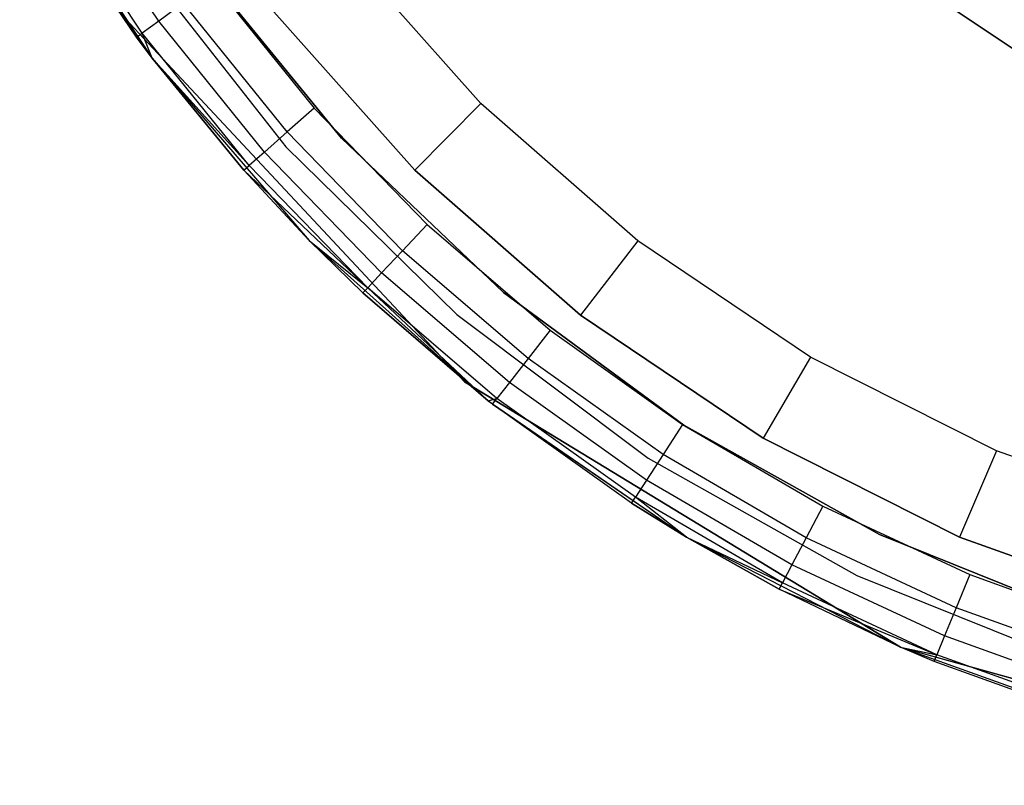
# Model space of a CAD drawing. Extents: x 0.1 to 15.8, y -7.9 to 7.9.
# Tile 3 of 17: x 6.586 to 7.412, y -1.56 to -0.918. Entities that reach past the tile are written whole.
import ezdxf

# ---------------------------------------------------------------- set-up
doc = ezdxf.new("R2010")
doc.units = 0
doc.header["$MEASUREMENT"] = 0
doc.layers.get('0').update_dxf_attribs({"color": 13, "linetype": 'CONTINUOUS'})

# ---------------------------------------------------------------- blocks, each defined once
blk = doc.blocks.new('CZ_0022__330X330X1200_PM_2')
at = {"color": 0}
for p, q in [((6.58573, -0.78181, 0.72629), (6.69693, -0.95021, 0.72629)), ((6.58573, -0.78181, 0.72629), (6.69693, -0.95021, 0.72629)), ((6.70239, -0.91895, 1.88433), (6.624, -0.80144, 1.88433)), ((6.70239, -0.91895, 1.88433), (6.624, -0.80144, 1.88433)), ((6.6838, -0.93261, 1.82865), (6.60425, -0.81336, 1.82865)), ((6.60425, -0.81336, 1.82865), (6.69693, -0.95021, 0.72629)), ((6.60425, -0.81336, 1.82865), (6.69693, -0.95021, 0.72629)), ((6.6838, -0.93261, 1.82865), (6.60425, -0.81336, 1.82865)), ((6.68863, -0.92906, 1.85879), (6.60939, -0.81026, 1.85879)), ((6.68863, -0.92906, 1.85879), (6.60939, -0.81026, 1.85879)), ((6.97281, -0.98824, 0.51393), (6.85668, -0.85763, 0.51393)), ((6.97281, -0.98824, 0.51393), (6.85668, -0.85763, 0.51393)), ((7.41869, -0.94179, 48.91527), (7.28429, -0.85167, 48.91527)), ((7.28429, -0.85167, 51.9074), (7.41869, -0.94179, 51.9074)), ((7.41869, -0.94179, 48.91527), (7.28429, -0.85167, 48.91527)), ((7.28429, -0.85167, 51.9074), (7.41869, -0.94179, 51.9074)), ((6.6852, -0.86653, 0.72629), (6.80915, -1.02456, 0.72629)), ((6.6852, -0.86653, 0.72629), (6.80915, -1.02456, 0.72629)), ((6.6852, -0.86653, 1.86802), (6.80915, -1.02456, 1.86802)), ((6.6852, -0.86653, 1.86802), (6.80915, -1.02456, 1.86802)), ((6.73689, -0.8717, 1.67535), (6.85573, -1.01722, 1.67535)), ((6.85573, -1.01722, 1.71472), (6.73689, -0.8717, 1.71472)), ((6.73689, -0.8717, 1.67535), (6.85573, -1.01722, 1.67535)), ((6.85573, -1.01722, 1.71472), (6.73689, -0.8717, 1.71472)), ((6.74725, -0.88598, 1.90739), (6.83281, -0.99193, 1.90739)), ((6.74725, -0.88598, 1.90739), (6.83281, -0.99193, 1.90739)), ((6.95892, -1.22159, 0.80503), (6.66619, -0.90816, 0.80503)), ((6.66619, -0.90816, 0.72629), (6.95892, -1.22159, 0.72629)), ((6.66619, -0.90816, 0.72629), (6.95892, -1.22159, 0.72629)), ((6.95892, -1.22159, 0.80503), (6.66619, -0.90816, 0.80503)), ((6.72297, -0.90383, 1.9014), (6.70239, -0.91895, 1.88433)), ((6.72297, -0.90383, 1.9014), (6.70239, -0.91895, 1.88433)), ((6.81026, -1.01191, 1.9014), (6.72297, -0.90383, 1.9014)), ((6.81026, -1.01191, 1.9014), (6.72297, -0.90383, 1.9014)), ((6.79466, -0.90615, 0.59267), (6.91737, -1.04415, 0.59267)), ((6.91737, -1.04415, 1.06511), (6.79466, -0.90615, 1.06511)), ((6.91737, -1.04415, 1.06511), (6.79466, -0.90615, 1.06511)), ((6.79466, -0.90615, 0.59267), (6.91737, -1.04415, 0.59267)), ((6.70239, -0.91895, 1.88433), (6.68863, -0.92906, 1.85879)), ((6.70239, -0.91895, 1.88433), (6.68863, -0.92906, 1.85879)), ((6.79113, -1.02885, 1.88433), (6.70239, -0.91895, 1.88433)), ((6.79113, -1.02885, 1.88433), (6.70239, -0.91895, 1.88433)), ((6.6838, -0.93261, 1.82865), (6.68863, -0.92906, 1.85879)), ((6.6838, -0.93261, 1.82865), (6.68863, -0.92906, 1.85879)), ((6.69693, -0.95021, 1.82865), (6.6838, -0.93261, 1.82865)), ((6.6838, -0.93261, 1.82865), (6.69693, -0.95021, 0.72629)), ((6.6838, -0.93261, 1.82865), (6.69693, -0.95021, 0.72629)), ((6.69693, -0.95021, 1.82865), (6.6838, -0.93261, 1.82865)), ((6.69693, -0.95021, 1.82865), (6.68863, -0.92906, 1.85879)), ((6.69693, -0.95021, 1.82865), (6.68863, -0.92906, 1.85879)), ((6.77835, -1.04017, 1.85879), (6.68863, -0.92906, 1.85879)), ((6.77835, -1.04017, 1.85879), (6.68863, -0.92906, 1.85879)), ((6.69693, -0.95021, 1.82865), (6.69693, -0.95021, 0.72629)), ((6.69693, -0.95021, 0.72629), (6.77387, -1.04414, 1.82865)), ((6.77387, -1.04414, 1.82865), (6.69693, -0.95021, 1.82865)), ((6.69693, -0.95021, 0.72629), (6.77387, -1.04414, 1.82865)), ((6.69693, -0.95021, 0.72629), (6.82874, -1.103, 0.72629)), ((6.69693, -0.95021, 1.82865), (6.69693, -0.95021, 0.72629)), ((6.69693, -0.95021, 0.72629), (6.82874, -1.103, 0.72629)), ((6.69693, -0.95021, 1.82865), (6.77835, -1.04017, 1.85879)), ((6.69693, -0.95021, 1.82865), (6.77835, -1.04017, 1.85879)), ((6.77387, -1.04414, 1.82865), (6.69693, -0.95021, 1.82865)), ((6.97281, -0.98824, 0.51393), (6.91737, -1.04415, 0.59267)), ((6.97281, -0.98824, 0.51393), (6.91737, -1.04415, 0.59267)), ((7.1044, -1.10327, 0.51393), (6.97281, -0.98824, 0.51393)), ((7.1044, -1.10327, 0.51393), (6.97281, -0.98824, 0.51393)), ((6.83281, -0.99193, 1.90739), (6.81026, -1.01191, 1.9014)), ((6.83281, -0.99193, 1.90739), (6.81026, -1.01191, 1.9014)), ((6.83281, -0.99193, 1.90739), (6.92765, -1.08967, 1.90739)), ((6.83281, -0.99193, 1.90739), (6.92765, -1.08967, 1.90739)), ((6.81026, -1.01191, 1.9014), (6.79113, -1.02885, 1.88433)), ((6.81026, -1.01191, 1.9014), (6.79113, -1.02885, 1.88433)), ((6.90701, -1.11161, 1.9014), (6.81026, -1.01191, 1.9014)), ((6.90701, -1.11161, 1.9014), (6.81026, -1.01191, 1.9014)), ((6.80915, -1.02456, 0.72629), (6.95267, -1.16507, 0.72629)), ((6.80915, -1.02456, 0.72629), (6.95267, -1.16507, 0.72629)), ((6.80915, -1.02456, 0.72629), (6.80915, -1.02456, 1.86802)), ((6.80915, -1.02456, 1.86802), (6.95267, -1.16507, 1.86802)), ((6.80915, -1.02456, 0.72629), (6.80915, -1.02456, 1.86802)), ((6.80915, -1.02456, 1.86802), (6.95267, -1.16507, 1.86802)), ((6.85573, -1.01722, 1.67535), (6.85573, -1.01722, 1.71472)), ((6.85573, -1.01722, 1.67535), (6.99187, -1.14669, 1.67535)), ((6.99187, -1.14669, 1.71472), (6.85573, -1.01722, 1.71472)), ((6.85573, -1.01722, 1.67535), (6.85573, -1.01722, 1.71472)), ((6.85573, -1.01722, 1.67535), (6.99187, -1.14669, 1.67535)), ((6.99187, -1.14669, 1.71472), (6.85573, -1.01722, 1.71472)), ((6.79113, -1.02885, 1.88433), (6.77835, -1.04017, 1.85879)), ((6.79113, -1.02885, 1.88433), (6.77835, -1.04017, 1.85879)), ((6.8895, -1.13022, 1.88433), (6.79113, -1.02885, 1.88433)), ((6.8895, -1.13022, 1.88433), (6.79113, -1.02885, 1.88433)), ((6.77387, -1.04414, 1.82865), (6.77835, -1.04017, 1.85879)), ((6.77387, -1.04414, 1.82865), (6.77835, -1.04017, 1.85879)), ((6.87781, -1.14265, 1.85879), (6.77835, -1.04017, 1.85879)), ((6.87781, -1.14265, 1.85879), (6.77835, -1.04017, 1.85879)), ((6.82874, -1.103, 0.72629), (6.77387, -1.04414, 1.82865)), ((6.82874, -1.103, 0.72629), (6.77387, -1.04414, 1.82865)), ((6.82874, -1.103, 1.82865), (6.77387, -1.04414, 1.82865)), ((6.77387, -1.04414, 1.82865), (6.87781, -1.14265, 1.85879)), ((6.77387, -1.04414, 1.82865), (6.87781, -1.14265, 1.85879)), ((6.82874, -1.103, 1.82865), (6.77387, -1.04414, 1.82865)), ((6.91737, -1.04415, 0.59267), (6.91737, -1.04415, 1.06511)), ((6.91737, -1.04415, 0.59267), (7.0564, -1.16569, 0.59267)), ((7.0564, -1.16569, 1.06511), (6.91737, -1.04415, 1.06511)), ((6.91737, -1.04415, 0.59267), (6.91737, -1.04415, 1.06511)), ((7.0564, -1.16569, 1.06511), (6.91737, -1.04415, 1.06511)), ((6.91737, -1.04415, 0.59267), (7.0564, -1.16569, 0.59267)), ((6.92765, -1.08967, 1.90739), (6.90701, -1.11161, 1.9014)), ((6.92765, -1.08967, 1.90739), (6.90701, -1.11161, 1.9014)), ((6.92765, -1.08967, 1.90739), (7.03099, -1.17837, 1.90739)), ((6.92765, -1.08967, 1.90739), (7.03099, -1.17837, 1.90739)), ((6.8737, -1.14702, 1.82865), (6.82874, -1.103, 0.72629)), ((6.82874, -1.103, 0.72629), (6.97902, -1.23768, 0.72629)), ((6.82874, -1.103, 0.72629), (6.82874, -1.103, 1.82865)), ((6.82874, -1.103, 0.72629), (6.82874, -1.103, 1.82865)), ((6.8737, -1.14702, 1.82865), (6.82874, -1.103, 0.72629)), ((6.8737, -1.14702, 1.82865), (6.82874, -1.103, 1.82865)), ((6.82874, -1.103, 0.72629), (6.97902, -1.23768, 0.72629)), ((6.82874, -1.103, 1.82865), (6.87781, -1.14265, 1.85879)), ((6.8737, -1.14702, 1.82865), (6.82874, -1.103, 1.82865)), ((6.82874, -1.103, 1.82865), (6.87781, -1.14265, 1.85879)), ((7.1044, -1.10327, 0.51393), (7.0564, -1.16569, 0.59267)), ((7.1044, -1.10327, 0.51393), (7.0564, -1.16569, 0.59267)), ((7.24936, -1.2009, 0.51393), (7.1044, -1.10327, 0.51393)), ((7.24936, -1.2009, 0.51393), (7.1044, -1.10327, 0.51393)), ((6.90701, -1.11161, 1.9014), (6.8895, -1.13022, 1.88433)), ((6.90701, -1.11161, 1.9014), (6.8895, -1.13022, 1.88433)), ((7.01242, -1.2021, 1.9014), (6.90701, -1.11161, 1.9014)), ((7.01242, -1.2021, 1.9014), (6.90701, -1.11161, 1.9014)), ((6.8895, -1.13022, 1.88433), (6.87781, -1.14265, 1.85879)), ((6.8895, -1.13022, 1.88433), (6.87781, -1.14265, 1.85879)), ((6.99668, -1.22222, 1.88433), (6.8895, -1.13022, 1.88433)), ((6.99668, -1.22222, 1.88433), (6.8895, -1.13022, 1.88433)), ((6.8737, -1.14702, 1.82865), (6.87781, -1.14265, 1.85879)), ((6.8737, -1.14702, 1.82865), (6.87781, -1.14265, 1.85879)), ((6.97902, -1.23768, 1.82865), (6.8737, -1.14702, 1.82865)), ((6.8737, -1.14702, 1.82865), (6.97902, -1.23768, 0.72629)), ((6.8737, -1.14702, 1.82865), (6.97902, -1.23768, 0.72629)), ((6.97902, -1.23768, 1.82865), (6.8737, -1.14702, 1.82865)), ((6.97902, -1.23768, 1.82865), (6.87781, -1.14265, 1.85879)), ((6.97902, -1.23768, 1.82865), (6.87781, -1.14265, 1.85879)), ((6.98617, -1.23567, 1.85879), (6.87781, -1.14265, 1.85879)), ((6.98617, -1.23567, 1.85879), (6.87781, -1.14265, 1.85879)), ((6.99187, -1.14669, 1.67535), (6.99187, -1.14669, 1.71472)), ((6.99187, -1.14669, 1.67535), (7.14316, -1.25808, 1.67535)), ((7.14316, -1.25808, 1.71472), (6.99187, -1.14669, 1.71472)), ((6.99187, -1.14669, 1.67535), (6.99187, -1.14669, 1.71472)), ((6.99187, -1.14669, 1.67535), (7.14316, -1.25808, 1.67535)), ((7.14316, -1.25808, 1.71472), (6.99187, -1.14669, 1.71472)), ((6.95267, -1.16507, 0.72629), (7.1133, -1.28564, 0.72629)), ((6.95267, -1.16507, 0.72629), (7.1133, -1.28564, 0.72629)), ((6.95267, -1.16507, 0.72629), (6.95267, -1.16507, 1.86802)), ((6.95267, -1.16507, 1.86802), (7.1133, -1.28564, 1.86802)), ((6.95267, -1.16507, 0.72629), (6.95267, -1.16507, 1.86802)), ((6.95267, -1.16507, 1.86802), (7.1133, -1.28564, 1.86802)), ((7.0564, -1.16569, 0.59267), (7.0564, -1.16569, 1.06511)), ((7.0564, -1.16569, 0.59267), (7.20957, -1.26884, 0.59267)), ((7.20957, -1.26884, 1.06511), (7.0564, -1.16569, 1.06511)), ((7.0564, -1.16569, 0.59267), (7.0564, -1.16569, 1.06511)), ((7.20957, -1.26884, 1.06511), (7.0564, -1.16569, 1.06511)), ((7.0564, -1.16569, 0.59267), (7.20957, -1.26884, 0.59267)), ((7.03099, -1.17837, 1.90739), (7.01242, -1.2021, 1.9014)), ((7.03099, -1.17837, 1.90739), (7.01242, -1.2021, 1.9014)), ((7.03099, -1.17837, 1.90739), (7.14196, -1.25731, 1.90739)), ((7.03099, -1.17837, 1.90739), (7.14196, -1.25731, 1.90739)), ((7.01242, -1.2021, 1.9014), (6.99668, -1.22222, 1.88433)), ((7.01242, -1.2021, 1.9014), (6.99668, -1.22222, 1.88433)), ((7.12563, -1.28263, 1.9014), (7.01242, -1.2021, 1.9014)), ((7.12563, -1.28263, 1.9014), (7.01242, -1.2021, 1.9014)), ((7.24936, -1.2009, 0.51393), (7.20957, -1.26884, 0.59267)), ((7.24936, -1.2009, 0.51393), (7.20957, -1.26884, 0.59267)), ((7.40542, -1.27959, 0.51393), (7.24936, -1.2009, 0.51393)), ((7.40542, -1.27959, 0.51393), (7.24936, -1.2009, 0.51393)), ((7.32535, -1.44443, 0.80503), (6.95892, -1.22159, 0.80503)), ((6.95892, -1.22159, 0.72629), (7.32481, -1.44419, 0.72629)), ((7.32481, -1.44419, 0.72629), (6.95892, -1.22159, 0.80503)), ((7.32535, -1.44443, 0.80503), (6.95892, -1.22159, 0.80503)), ((7.32481, -1.44419, 0.72629), (6.95892, -1.22159, 0.80503)), ((6.95892, -1.22159, 0.72629), (7.32481, -1.44419, 0.72629)), ((6.95892, -1.22159, 0.72629), (6.95892, -1.22159, 0.80503)), ((6.95892, -1.22159, 0.72629), (6.95892, -1.22159, 0.80503)), ((6.99668, -1.22222, 1.88433), (6.98617, -1.23567, 1.85879)), ((6.99668, -1.22222, 1.88433), (6.98617, -1.23567, 1.85879)), ((7.11179, -1.3041, 1.88433), (6.99668, -1.22222, 1.88433)), ((7.11179, -1.3041, 1.88433), (6.99668, -1.22222, 1.88433)), ((6.97902, -1.23768, 1.82865), (6.98617, -1.23567, 1.85879)), ((6.97902, -1.23768, 1.82865), (6.98617, -1.23567, 1.85879)), ((6.98248, -1.24039, 1.82865), (6.97902, -1.23768, 0.72629)), ((6.97902, -1.23768, 0.72629), (7.14529, -1.35204, 0.72629)), ((6.98248, -1.24039, 1.82865), (6.97902, -1.23768, 1.82865)), ((6.97902, -1.23768, 1.82865), (6.97902, -1.23768, 0.72629)), ((6.98248, -1.24039, 1.82865), (6.97902, -1.23768, 0.72629)), ((6.97902, -1.23768, 1.82865), (6.97902, -1.23768, 0.72629)), ((6.97902, -1.23768, 0.72629), (7.14529, -1.35204, 0.72629)), ((6.98248, -1.24039, 1.82865), (6.97902, -1.23768, 1.82865)), ((6.98248, -1.24039, 1.82865), (6.98617, -1.23567, 1.85879)), ((6.98248, -1.24039, 1.82865), (6.98617, -1.23567, 1.85879)), ((7.10254, -1.31844, 1.85879), (6.98617, -1.23567, 1.85879)), ((7.10254, -1.31844, 1.85879), (6.98617, -1.23567, 1.85879)), ((7.09929, -1.32348, 1.82865), (6.98248, -1.24039, 1.82865)), ((6.98248, -1.24039, 1.82865), (7.14529, -1.35204, 0.72629)), ((6.98248, -1.24039, 1.82865), (7.14529, -1.35204, 0.72629)), ((7.09929, -1.32348, 1.82865), (6.98248, -1.24039, 1.82865)), ((7.14196, -1.25731, 1.90739), (7.12563, -1.28263, 1.9014)), ((7.14196, -1.25731, 1.90739), (7.12563, -1.28263, 1.9014)), ((7.14196, -1.25731, 1.90739), (7.25966, -1.32583, 1.90739)), ((7.14196, -1.25731, 1.90739), (7.25966, -1.32583, 1.90739)), ((7.14316, -1.25808, 1.67535), (7.14316, -1.25808, 1.71472)), ((7.14316, -1.25808, 1.67535), (7.30723, -1.34963, 1.67535)), ((7.30723, -1.34963, 1.71472), (7.14316, -1.25808, 1.71472)), ((7.14316, -1.25808, 1.67535), (7.14316, -1.25808, 1.71472)), ((7.14316, -1.25808, 1.67535), (7.30723, -1.34963, 1.67535)), ((7.30723, -1.34963, 1.71472), (7.14316, -1.25808, 1.71472)), ((7.20957, -1.26884, 0.59267), (7.20957, -1.26884, 1.06511)), ((7.20957, -1.26884, 0.59267), (7.37445, -1.35198, 0.59267)), ((7.37445, -1.35198, 1.06511), (7.20957, -1.26884, 1.06511)), ((7.20957, -1.26884, 0.59267), (7.20957, -1.26884, 1.06511)), ((7.37445, -1.35198, 1.06511), (7.20957, -1.26884, 1.06511)), ((7.20957, -1.26884, 0.59267), (7.37445, -1.35198, 0.59267)), ((7.40542, -1.27959, 0.51393), (7.37445, -1.35198, 0.59267)), ((7.40542, -1.27959, 0.51393), (7.37445, -1.35198, 0.59267)), ((7.57011, -1.3381, 0.51393), (7.40542, -1.27959, 0.51393)), ((7.57011, -1.3381, 0.51393), (7.40542, -1.27959, 0.51393)), ((7.12563, -1.28263, 1.9014), (7.11179, -1.3041, 1.88433)), ((7.12563, -1.28263, 1.9014), (7.11179, -1.3041, 1.88433)), ((7.1133, -1.28564, 0.72629), (7.28829, -1.38421, 0.72629)), ((7.1133, -1.28564, 0.72629), (7.28829, -1.38421, 0.72629)), ((7.1133, -1.28564, 0.72629), (7.1133, -1.28564, 1.86802)), ((7.1133, -1.28564, 1.86802), (7.28829, -1.38421, 1.86802)), ((7.1133, -1.28564, 0.72629), (7.1133, -1.28564, 1.86802)), ((7.1133, -1.28564, 1.86802), (7.28829, -1.38421, 1.86802)), ((7.2457, -1.35253, 1.9014), (7.12563, -1.28263, 1.9014)), ((7.2457, -1.35253, 1.9014), (7.12563, -1.28263, 1.9014)), ((7.11179, -1.3041, 1.88433), (7.10254, -1.31844, 1.85879)), ((7.11179, -1.3041, 1.88433), (7.10254, -1.31844, 1.85879)), ((7.23386, -1.37517, 1.88433), (7.11179, -1.3041, 1.88433)), ((7.23386, -1.37517, 1.88433), (7.11179, -1.3041, 1.88433)), ((7.09929, -1.32348, 1.82865), (7.10254, -1.31844, 1.85879)), ((7.09929, -1.32348, 1.82865), (7.10254, -1.31844, 1.85879)), ((7.14529, -1.35204, 1.82865), (7.10254, -1.31844, 1.85879)), ((7.14529, -1.35204, 1.82865), (7.10254, -1.31844, 1.85879)), ((7.22595, -1.3903, 1.85879), (7.10254, -1.31844, 1.85879)), ((7.22595, -1.3903, 1.85879), (7.10254, -1.31844, 1.85879)), ((7.14529, -1.35204, 1.82865), (7.09929, -1.32348, 1.82865)), ((7.09929, -1.32348, 1.82865), (7.14529, -1.35204, 0.72629)), ((7.09929, -1.32348, 1.82865), (7.14529, -1.35204, 0.72629)), ((7.14529, -1.35204, 1.82865), (7.09929, -1.32348, 1.82865)), ((7.25966, -1.32583, 1.90739), (7.2457, -1.35253, 1.9014)), ((7.25966, -1.32583, 1.90739), (7.2457, -1.35253, 1.9014)), ((7.25966, -1.32583, 1.90739), (7.38309, -1.38336, 1.90739)), ((7.25966, -1.32583, 1.90739), (7.38309, -1.38336, 1.90739)), ((7.14529, -1.35204, 1.82865), (7.14529, -1.35204, 0.72629)), ((7.14529, -1.35204, 0.72629), (7.22318, -1.39561, 1.82865)), ((7.22318, -1.39561, 1.82865), (7.14529, -1.35204, 1.82865)), ((7.14529, -1.35204, 0.72629), (7.22318, -1.39561, 1.82865)), ((7.14529, -1.35204, 0.72629), (7.32481, -1.44419, 0.72629)), ((7.14529, -1.35204, 1.82865), (7.14529, -1.35204, 0.72629)), ((7.14529, -1.35204, 0.72629), (7.32481, -1.44419, 0.72629)), ((7.14529, -1.35204, 1.82865), (7.22595, -1.3903, 1.85879)), ((7.14529, -1.35204, 1.82865), (7.22595, -1.3903, 1.85879)), ((7.22318, -1.39561, 1.82865), (7.14529, -1.35204, 1.82865)), ((7.2457, -1.35253, 1.9014), (7.23386, -1.37517, 1.88433)), ((7.2457, -1.35253, 1.9014), (7.23386, -1.37517, 1.88433)), ((7.37162, -1.41122, 1.9014), (7.2457, -1.35253, 1.9014)), ((7.37162, -1.41122, 1.9014), (7.2457, -1.35253, 1.9014)), ((7.30723, -1.34963, 1.67535), (7.30723, -1.34963, 1.71472)), ((7.30723, -1.34963, 1.67535), (7.48147, -1.41989, 1.67535)), ((7.48147, -1.41989, 1.71472), (7.30723, -1.34963, 1.71472)), ((7.30723, -1.34963, 1.67535), (7.30723, -1.34963, 1.71472)), ((7.30723, -1.34963, 1.67535), (7.48147, -1.41989, 1.67535)), ((7.48147, -1.41989, 1.71472), (7.30723, -1.34963, 1.71472)), ((7.37445, -1.35198, 0.59267), (7.37445, -1.35198, 1.06511)), ((7.37445, -1.35198, 0.59267), (7.54846, -1.4138, 0.59267)), ((7.54846, -1.4138, 1.06511), (7.37445, -1.35198, 1.06511)), ((7.37445, -1.35198, 0.59267), (7.37445, -1.35198, 1.06511)), ((7.54846, -1.4138, 1.06511), (7.37445, -1.35198, 1.06511)), ((7.37445, -1.35198, 0.59267), (7.54846, -1.4138, 0.59267)), ((7.23386, -1.37517, 1.88433), (7.22595, -1.3903, 1.85879)), ((7.23386, -1.37517, 1.88433), (7.22595, -1.3903, 1.85879)), ((7.36189, -1.43484, 1.88433), (7.23386, -1.37517, 1.88433)), ((7.36189, -1.43484, 1.88433), (7.23386, -1.37517, 1.88433)), ((7.28829, -1.38421, 0.72629), (7.47465, -1.4591, 0.72629)), ((7.28829, -1.38421, 0.72629), (7.47465, -1.4591, 0.72629)), ((7.28829, -1.38421, 0.72629), (7.28829, -1.38421, 1.86802)), ((7.28829, -1.38421, 1.86802), (7.47465, -1.4591, 1.86802)), ((7.28829, -1.38421, 0.72629), (7.28829, -1.38421, 1.86802)), ((7.28829, -1.38421, 1.86802), (7.47465, -1.4591, 1.86802)), ((7.38309, -1.38336, 1.90739), (7.37162, -1.41122, 1.9014)), ((7.38309, -1.38336, 1.90739), (7.37162, -1.41122, 1.9014)), ((7.38309, -1.38336, 1.90739), (7.51125, -1.42943, 1.90739)), ((7.38309, -1.38336, 1.90739), (7.51125, -1.42943, 1.90739)), ((7.22318, -1.39561, 1.82865), (7.22595, -1.3903, 1.85879)), ((7.22318, -1.39561, 1.82865), (7.22595, -1.3903, 1.85879)), ((7.32481, -1.44419, 0.72629), (7.22318, -1.39561, 1.82865)), ((7.32481, -1.44419, 0.72629), (7.22318, -1.39561, 1.82865)), ((7.32481, -1.44419, 1.82865), (7.22318, -1.39561, 1.82865)), ((7.22318, -1.39561, 1.82865), (7.35539, -1.45063, 1.85879)), ((7.22318, -1.39561, 1.82865), (7.35539, -1.45063, 1.85879)), ((7.32481, -1.44419, 1.82865), (7.22318, -1.39561, 1.82865)), ((7.35539, -1.45063, 1.85879), (7.22595, -1.3903, 1.85879)), ((7.35539, -1.45063, 1.85879), (7.22595, -1.3903, 1.85879)), ((7.37162, -1.41122, 1.9014), (7.36189, -1.43484, 1.88433)), ((7.37162, -1.41122, 1.9014), (7.36189, -1.43484, 1.88433)), ((7.50235, -1.45822, 1.9014), (7.37162, -1.41122, 1.9014)), ((7.50235, -1.45822, 1.9014), (7.37162, -1.41122, 1.9014)), ((7.36189, -1.43484, 1.88433), (7.35539, -1.45063, 1.85879)), ((7.36189, -1.43484, 1.88433), (7.35539, -1.45063, 1.85879)), ((7.49482, -1.48263, 1.88433), (7.36189, -1.43484, 1.88433)), ((7.49482, -1.48263, 1.88433), (7.36189, -1.43484, 1.88433)), ((7.35311, -1.45617, 1.82865), (7.32481, -1.44419, 0.72629)), ((7.32481, -1.44419, 0.72629), (7.51464, -1.51263, 0.72629)), ((7.32481, -1.44419, 0.72629), (7.32481, -1.44419, 1.82865)), ((7.32481, -1.44419, 0.72629), (7.32481, -1.44419, 1.82865)), ((7.35311, -1.45617, 1.82865), (7.32481, -1.44419, 0.72629)), ((7.35311, -1.45617, 1.82865), (7.32481, -1.44419, 1.82865)), ((7.32481, -1.44419, 0.72629), (7.51464, -1.51263, 0.72629)), ((7.32481, -1.44419, 1.82865), (7.35539, -1.45063, 1.85879)), ((7.35311, -1.45617, 1.82865), (7.32481, -1.44419, 1.82865)), ((7.32481, -1.44419, 1.82865), (7.35539, -1.45063, 1.85879)), ((7.32481, -1.44419, 0.72629), (7.73832, -1.56014, 0.72629)), ((7.32481, -1.44419, 0.72629), (7.73832, -1.56014, 0.72629)), ((7.32481, -1.44419, 0.72629), (7.32535, -1.44443, 0.80503)), ((7.32481, -1.44419, 0.72629), (7.32535, -1.44443, 0.80503)), ((7.73832, -1.56014, 0.80503), (7.32535, -1.44443, 0.80503)), ((7.73832, -1.56014, 0.72629), (7.32535, -1.44443, 0.80503)), ((7.73832, -1.56014, 0.80503), (7.32535, -1.44443, 0.80503)), ((7.73832, -1.56014, 0.72629), (7.32535, -1.44443, 0.80503)), ((7.35311, -1.45617, 1.82865), (7.35539, -1.45063, 1.85879)), ((7.35311, -1.45617, 1.82865), (7.35539, -1.45063, 1.85879)), ((7.48978, -1.49894, 1.85879), (7.35539, -1.45063, 1.85879)), ((7.48978, -1.49894, 1.85879), (7.35539, -1.45063, 1.85879)), ((7.48801, -1.50466, 1.82865), (7.35311, -1.45617, 1.82865)), ((7.48801, -1.50466, 1.82865), (7.35311, -1.45617, 1.82865))]:
    blk.add_line(p, q, dxfattribs=at)

msp = doc.modelspace()

# ---------------------------------------------------------------- block references
at = {"color": 0}
msp.add_blockref('CZ_0022__330X330X1200_PM_2', (0, 0), dxfattribs=at)

doc.saveas('drawing.dxf')
